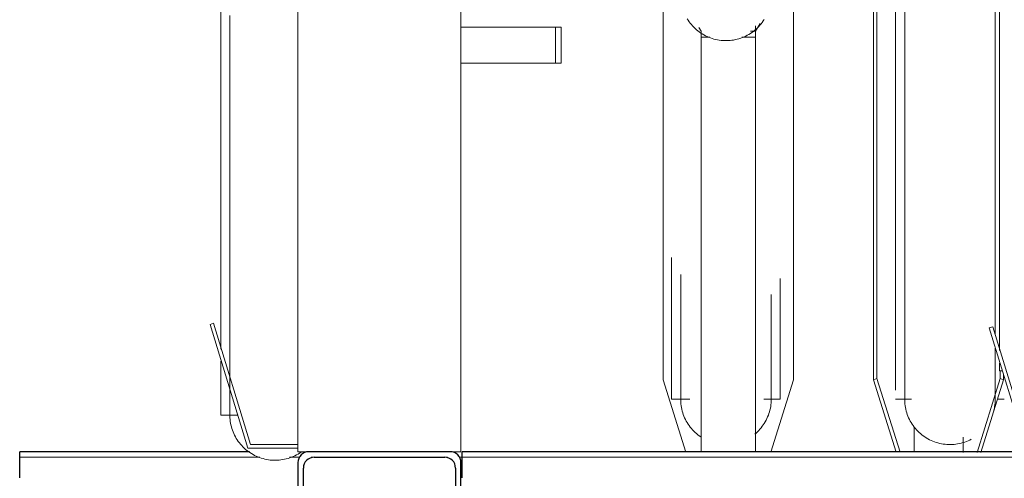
# Model space of a CAD drawing. Extents: x 50445 to 145605, y -10968 to 41989.
# Tile 103 of 256: x 87554 to 88098, y -1777 to -1524. Entities that reach past the tile are written whole.
import ezdxf

# ---------------------------------------------------------------- set-up
doc = ezdxf.new("R2010")
doc.units = 0
doc.header["$LTSCALE"] = 414.30304
doc.header["$MEASUREMENT"] = 0
doc.linetypes.add('gestippeld_2_', pattern=[6.35, 3.175, -3.175])
for name, color, linetype, lineweight in [('A-EQPM', 6, 'CONTINUOUS', 18), ('S-BEAM', 4, 'CONTINUOUS', 18), ('S-BEAM-HIDN', 4, 'gestippeld_2_', 18)]:
    doc.layers.add(name, color=color, linetype=linetype, lineweight=lineweight)

# ---------------------------------------------------------------- blocks, each defined once
blk = doc.blocks.new('97_KA_gestapelde fietsenstalling 8 fietsen 1600x1900 - Type-V113-plotview doorsnede C C  -  1 op 100')
at = {"layer": 'A-EQPM'}
for p, q in [((6485.9, -2373.39), (6485.9, -2104.9)), ((6846.3, -2134.16), (6846.3, -2390.22)), ((6848.21, -2137.57), (6848.21, -2389.64)), ((6858.5, -2395.93), (6858.5, -2159.6)), ((6618.53, -2195.63), (6670.71, -2195.63)), ((6670.71, -2195.63), (6673.93, -2195.63)), ((6670.71, -2215.34), (6670.71, -2195.63)), ((6673.93, -2215.34), (6673.93, -2195.63)), ((6670.71, -2215.34), (6618.53, -2215.34)), ((6673.93, -2215.34), (6670.71, -2215.34)), ((6481.91, -2359.06), (6480, -2359.64)), ((6502.38, -2426), (6481.91, -2359.06)), ((6480, -2359.64), (6500.9, -2428)), ((6485.9, -2409.71), (6485.9, -2379.96)), ((6916.19, -2385.23), (6916.19, -2389.64)), ((6848.21, -2389.64), (6846.3, -2390.22)), ((6846.3, -2390.22), (6858.83, -2430.31)), ((6860.92, -2430.31), (6848.21, -2389.64)), ((6916.19, -2389.64), (6903.47, -2430.33)), ((6905.56, -2430.33), (6918.1, -2390.22)), ((6918.1, -2390.22), (6916.19, -2389.64)), ((6918.1, -2387.38), (6918.1, -2390.22)), ((6858.5, -2401.03), (6867.32, -2401.03)), ((6914.72, -2401.03), (6918.5, -2401.03)), ((6485.9, -2409.71), (6495.31, -2409.71)), ((6868.68, -2416.82), (6868.68, -2430.31)), ((6895.72, -2421.99), (6895.72, -2430.32)), ((6500.9, -2428), (6528.53, -2428)), ((6528.53, -2426), (6502.38, -2426))]:
    blk.add_line(p, q, dxfattribs=at)
at = {"layer": 'A-EQPM', "flags": 128}
for points in [[(6490.9, -2189.14), (6490.9, -2200.78), (6490.9, -2212.28), (6490.9, -2223.6), (6490.9, -2234.73), (6490.9, -2245.66), (6490.9, -2256.35), (6490.9, -2266.81), (6490.9, -2277.01), (6490.9, -2286.93), (6490.9, -2296.56), (6490.9, -2305.89), (6490.9, -2314.89), (6490.9, -2323.56), (6490.9, -2331.87), (6490.9, -2339.83), (6490.9, -2347.41), (6490.9, -2354.6), (6490.9, -2361.39), (6490.9, -2367.77), (6490.9, -2373.73), (6490.9, -2379.26), (6490.9, -2384.35), (6490.9, -2388.99), (6490.9, -2393.18), (6490.9, -2396.91), (6490.9, -2400.17), (6490.9, -2402.96), (6490.9, -2405.27), (6490.9, -2407.11), (6490.9, -2408.45), (6490.9, -2409.32), (6490.9, -2409.69), (6490.9, -2409.71)], [(6863.5, -2183.22), (6863.5, -2194.83), (6863.5, -2206.29), (6863.5, -2217.57), (6863.5, -2228.65), (6863.5, -2239.52), (6863.5, -2250.17), (6863.5, -2260.56), (6863.5, -2270.7), (6863.5, -2280.55), (6863.5, -2290.11), (6863.5, -2299.36), (6863.5, -2308.29), (6863.5, -2316.87), (6863.5, -2325.11), (6863.5, -2332.97), (6863.5, -2340.46), (6863.5, -2347.56), (6863.5, -2354.25), (6863.5, -2360.54), (6863.5, -2366.4), (6863.5, -2371.82), (6863.5, -2376.81), (6863.5, -2381.35), (6863.5, -2385.43), (6863.5, -2389.05), (6863.5, -2392.2), (6863.5, -2394.87), (6863.5, -2397.07), (6863.5, -2398.79), (6863.5, -2400.02), (6863.5, -2400.77), (6863.5, -2401.03)], [(6913.5, -2365.5), (6913.5, -2360.74), (6913.5, -2354.47), (6913.5, -2347.79), (6913.5, -2340.71), (6913.5, -2333.23), (6913.5, -2325.38), (6913.5, -2317.16), (6913.5, -2308.59), (6913.5, -2299.67), (6913.5, -2290.43), (6913.5, -2280.88), (6913.5, -2271.04), (6913.5, -2260.91), (6913.5, -2250.52), (6913.5, -2239.89), (6913.5, -2229.02), (6913.5, -2217.95), (6913.5, -2206.67), (6913.5, -2195.22), (6913.5, -2183.62), (6913.5, -2171.87), (6913.5, -2160), (6913.5, -2159.6)], [(6913.5, -2401.03), (6913.5, -2400.79), (6913.5, -2400.06), (6913.5, -2398.84), (6913.5, -2397.14), (6913.5, -2394.96), (6913.5, -2392.3), (6913.5, -2389.16), (6913.5, -2385.56), (6913.5, -2381.49), (6913.5, -2376.97), (6913.5, -2372.8)], [(6863.5, -2401.03), (6863.5, -2400.79), (6863.5, -2400.06), (6863.5, -2398.84), (6863.5, -2397.14), (6863.5, -2394.96)], [(6900.28, -2423.08), (6899.39, -2423.53), (6898.48, -2423.95), (6897.56, -2424.33), (6896.62, -2424.68), (6895.67, -2424.98), (6894.7, -2425.25), (6893.73, -2425.48), (6892.75, -2425.67), (6891.76, -2425.82), (6890.77, -2425.93), (6889.77, -2426), (6888.77, -2426.03), (6887.77, -2426.02), (6886.77, -2425.97), (6885.78, -2425.88), (6884.78, -2425.75), (6883.8, -2425.59), (6882.82, -2425.38), (6881.85, -2425.13), (6880.89, -2424.85), (6879.95, -2424.52), (6879.01, -2424.16), (6878.1, -2423.76), (6877.2, -2423.33), (6876.31, -2422.86), (6875.45, -2422.35), (6874.61, -2421.82), (6873.79, -2421.24), (6872.99, -2420.64), (6872.22, -2420), (6871.47, -2419.34), (6870.76, -2418.64), (6870.07, -2417.92), (6869.4, -2417.17), (6868.77, -2416.39), (6868.18, -2415.59), (6867.61, -2414.77), (6867.08, -2413.92), (6866.58, -2413.05), (6866.12, -2412.17), (6865.69, -2411.26), (6865.3, -2410.34), (6864.94, -2409.41), (6864.63, -2408.46), (6864.35, -2407.5), (6864.11, -2406.53), (6863.91, -2405.55), (6863.75, -2404.56), (6863.63, -2403.57), (6863.55, -2402.57), (6863.51, -2401.57), (6863.5, -2401.03)], [(6913.5, -2401.03), (6913.48, -2402.03), (6913.42, -2403.03), (6913.32, -2404.02), (6913.18, -2405.01), (6913, -2406), (6912.78, -2406.97)], [(6913.5, -2399.5), (6913.5, -2400.48), (6913.5, -2400.97), (6913.5, -2401.03)], [(6490.9, -2409.71), (6490.9, -2409.47), (6490.9, -2408.73), (6490.9, -2407.52), (6490.9, -2405.82), (6490.9, -2403.63)], [(6490.9, -2409.32), (6490.9, -2409.69), (6490.9, -2409.71)], [(6530.24, -2430.19), (6529.41, -2430.75), (6528.55, -2431.27), (6527.68, -2431.76), (6526.79, -2432.21), (6525.88, -2432.63), (6524.96, -2433.01), (6524.02, -2433.35), (6523.07, -2433.66), (6522.1, -2433.93), (6521.13, -2434.16), (6520.15, -2434.35), (6519.16, -2434.5), (6518.17, -2434.61), (6517.17, -2434.68), (6516.17, -2434.71), (6515.17, -2434.7), (6514.17, -2434.65), (6513.17, -2434.56), (6512.18, -2434.43), (6511.2, -2434.26), (6510.22, -2434.06), (6509.25, -2433.81), (6508.29, -2433.52), (6507.34, -2433.2), (6506.41, -2432.84), (6505.49, -2432.44), (6504.59, -2432.01), (6503.71, -2431.54), (6502.85, -2431.03), (6502.01, -2430.49), (6501.19, -2429.92), (6500.39, -2429.32), (6499.62, -2428.68), (6498.87, -2428.02), (6498.15, -2427.32), (6497.46, -2426.6), (6496.8, -2425.85), (6496.17, -2425.07), (6495.57, -2424.27), (6495.01, -2423.44), (6494.48, -2422.6), (6493.98, -2421.73), (6493.51, -2420.84), (6493.09, -2419.94), (6492.7, -2419.02), (6492.34, -2418.08), (6492.03, -2417.14), (6491.75, -2416.17), (6491.51, -2415.2), (6491.31, -2414.22), (6491.15, -2413.24), (6491.03, -2412.24), (6490.95, -2411.25), (6490.9, -2410.25), (6490.9, -2409.71)], [(6502.01, -2430.49), (6501.19, -2429.92), (6500.39, -2429.32), (6499.62, -2428.68), (6498.87, -2428.02), (6498.15, -2427.32), (6497.46, -2426.6), (6496.8, -2425.85), (6496.17, -2425.07), (6495.57, -2424.27), (6495.01, -2423.44), (6494.48, -2422.6), (6493.98, -2421.73), (6493.51, -2420.84), (6493.09, -2419.94), (6492.7, -2419.02), (6492.34, -2418.08), (6492.03, -2417.14), (6491.75, -2416.17), (6491.51, -2415.2), (6491.31, -2414.22), (6491.15, -2413.24), (6491.03, -2412.24), (6490.95, -2411.25)], [(6508.29, -2433.52), (6507.34, -2433.2), (6506.41, -2432.84), (6505.49, -2432.44), (6504.59, -2432.01), (6503.71, -2431.54)], [(6525.88, -2432.63), (6524.96, -2433.01), (6524.02, -2433.35), (6523.07, -2433.66), (6522.1, -2433.93), (6521.13, -2434.16), (6520.15, -2434.35), (6519.16, -2434.5), (6518.17, -2434.61), (6517.17, -2434.68), (6516.17, -2434.71), (6515.17, -2434.7), (6514.17, -2434.65), (6513.17, -2434.56), (6512.18, -2434.43), (6511.2, -2434.26), (6510.22, -2434.06), (6509.25, -2433.81)], [(6530.24, -2430.19), (6529.41, -2430.75), (6528.55, -2431.27), (6527.68, -2431.76), (6526.79, -2432.21)]]:
    blk.add_lwpolyline(points, dxfattribs=at)
at = {"layer": 'S-BEAM', "lineweight": 25}
for p, q in [((6501.85, -2430), (6374.89, -2430)), ((6374.89, -2436), (6374.89, -2430)), ((6374.89, -2444.34), (6374.89, -2436))]:
    blk.add_line(p, q, dxfattribs=at)
at = {"layer": 'S-BEAM-HIDN'}
for p, q in [((6507.48, -2433), (6374.89, -2433)), ((6529.33, -2433), (6523.92, -2433)), ((6537.53, -2433), (6535.88, -2433)), ((6611.17, -2433), (6609.53, -2433)), ((6619.24, -2433), (6617.72, -2433))]:
    blk.add_line(p, q, dxfattribs=at)
blk = doc.blocks.new('97_KA_gestapelde fietsenstalling 16 fietsen 1600x2900 - Type-V125-plotview doorsnede C C  -  1 op 100')
at = {"layer": 'A-EQPM'}
for p, q in [((6730.23, -2078.35), (6730.23, -2390.22)), ((6802.03, -2078.35), (6802.03, -2390.22)), ((6915.93, -2374.12), (6915.93, -2080.42)), ((6528.53, -2430), (6528.53, -2160)), ((6618.53, -2160), (6618.53, -2430)), ((6751.13, -2197.81), (6749.94, -2195.82)), ((6783.66, -2193.58), (6781.13, -2197.81)), ((6781.13, -2194.79), (6781.13, -2200.99)), ((6751.13, -2200.99), (6751.13, -2197.81)), ((6751.13, -2200.99), (6751.13, -2197.81)), ((6755.88, -2200.99), (6751.13, -2200.99)), ((6751.13, -2430), (6751.13, -2200.99)), ((6755.88, -2200.99), (6751.13, -2200.99)), ((6751.13, -2430), (6751.13, -2200.99)), ((6781.13, -2200.99), (6773.6, -2200.99)), ((6781.13, -2200.99), (6773.6, -2200.99)), ((6781.13, -2197.81), (6778.41, -2197.81)), ((6778.41, -2197.81), (6781.13, -2197.81)), ((6781.13, -2197.81), (6781.13, -2200.99)), ((6781.13, -2200.99), (6781.13, -2430)), ((6781.13, -2430), (6781.13, -2200.99)), ((6734.83, -2401.01), (6734.83, -2322.66)), ((6794.83, -2334.36), (6794.83, -2401.01)), ((6912.14, -2361.06), (6910.23, -2361.64)), ((6910.23, -2361.64), (6931.13, -2430)), ((6932.61, -2428), (6912.14, -2361.06)), ((6915.93, -2385.23), (6915.93, -2381.05)), ((6915.93, -2385.23), (6917.44, -2385.23)), ((6742.75, -2430.26), (6730.23, -2390.22)), ((6802.03, -2390.22), (6789.51, -2430.28)), ((6734.83, -2401.03), (6744.87, -2401.03)), ((6785.69, -2401.03), (6794.83, -2401.03)), ((6528.53, -2430), (6534.53, -2430)), ((6612.53, -2430), (6618.53, -2430))]:
    blk.add_line(p, q, dxfattribs=at)
at = {"layer": 'A-EQPM', "flags": 128}
for points in [[(6786.01, -2191.28), (6785.46, -2192.12), (6784.88, -2192.93), (6784.27, -2193.72), (6783.62, -2194.49), (6782.95, -2195.22), (6782.25, -2195.94), (6781.51, -2196.62), (6780.76, -2197.27), (6779.97, -2197.89), (6779.17, -2198.48), (6778.34, -2199.04), (6777.48, -2199.56), (6776.61, -2200.05), (6775.72, -2200.5), (6774.81, -2200.92), (6773.89, -2201.3), (6772.95, -2201.65), (6772, -2201.95), (6771.03, -2202.22), (6770.06, -2202.45), (6769.08, -2202.64), (6768.09, -2202.79), (6767.09, -2202.9), (6766.1, -2202.97), (6765.1, -2203), (6764.1, -2202.99), (6763.1, -2202.94), (6762.1, -2202.85), (6761.11, -2202.72), (6760.13, -2202.56), (6759.15, -2202.35), (6758.18, -2202.1), (6757.22, -2201.82), (6756.27, -2201.49), (6755.34, -2201.13), (6754.42, -2200.73), (6753.52, -2200.3), (6752.64, -2199.83), (6751.78, -2199.32), (6750.94, -2198.79), (6750.12, -2198.21), (6749.32, -2197.61), (6748.55, -2196.97), (6747.8, -2196.31), (6747.08, -2195.61), (6746.39, -2194.89), (6745.73, -2194.14), (6745.1, -2193.36), (6744.5, -2192.56), (6743.94, -2191.74), (6743.41, -2190.89)], [(6739.83, -2332.11), (6739.83, -2336.98), (6739.83, -2344.26), (6739.83, -2351.14), (6739.83, -2357.62), (6739.83, -2363.68), (6739.83, -2369.32), (6739.83, -2374.51), (6739.83, -2379.26), (6739.83, -2383.56), (6739.83, -2387.4), (6739.83, -2390.77), (6739.83, -2393.67), (6739.83, -2396.09), (6739.83, -2398.04), (6739.83, -2399.5), (6739.83, -2400.48), (6739.83, -2400.97), (6739.83, -2401.03)], [(6789.83, -2401.03), (6789.83, -2400.79), (6789.83, -2400.06), (6789.83, -2398.84), (6789.83, -2397.14), (6789.83, -2394.96), (6789.83, -2392.3), (6789.83, -2389.16), (6789.83, -2385.56), (6789.83, -2381.49), (6789.83, -2376.97), (6789.83, -2372), (6789.83, -2366.59), (6789.83, -2360.74), (6789.83, -2354.47), (6789.83, -2347.79), (6789.83, -2343.18)], [(6739.83, -2401.03), (6739.83, -2400.79), (6739.83, -2400.06), (6739.83, -2398.84), (6739.83, -2397.14), (6739.83, -2394.96)], [(6789.83, -2394.87), (6789.83, -2397.07), (6789.83, -2398.79), (6789.83, -2400.02), (6789.83, -2400.77), (6789.83, -2401.03)], [(6750.94, -2421.82), (6750.12, -2421.24), (6749.32, -2420.64), (6748.55, -2420), (6747.8, -2419.34), (6747.08, -2418.64), (6746.39, -2417.92), (6745.73, -2417.17), (6745.1, -2416.39), (6744.5, -2415.59), (6743.94, -2414.77), (6743.41, -2413.92), (6742.91, -2413.05), (6742.44, -2412.17), (6742.02, -2411.26), (6741.63, -2410.34), (6741.27, -2409.41), (6740.96, -2408.46), (6740.68, -2407.5), (6740.44, -2406.53), (6740.24, -2405.55), (6740.08, -2404.56), (6739.96, -2403.57), (6739.88, -2402.57), (6739.83, -2401.57), (6739.83, -2401.03)], [(6789.83, -2401.03), (6789.81, -2402.03), (6789.75, -2403.03), (6789.65, -2404.02), (6789.51, -2405.01), (6789.33, -2406), (6789.11, -2406.97), (6788.85, -2407.94), (6788.56, -2408.9), (6788.23, -2409.84), (6787.85, -2410.77), (6787.45, -2411.68), (6787, -2412.58), (6786.52, -2413.45), (6786.01, -2414.31), (6785.46, -2415.15), (6784.88, -2415.96), (6784.27, -2416.75), (6783.62, -2417.52), (6782.95, -2418.25), (6782.25, -2418.97), (6781.51, -2419.65), (6780.76, -2420.3)]]:
    blk.add_lwpolyline(points, dxfattribs=at)
at = {"layer": 'S-BEAM', "lineweight": 25}
for p, q in [((6612.53, -2430), (6534.53, -2430)), ((6537.53, -2433), (6609.53, -2433)), ((6931.13, -2430), (6619.24, -2430)), ((6619.24, -2436), (6619.24, -2430)), ((6528.53, -2436), (6528.53, -2474)), ((6531.53, -2471), (6531.53, -2439)), ((6615.53, -2439), (6615.53, -2471)), ((6618.53, -2474), (6618.53, -2436)), ((6619.24, -2444.34), (6619.24, -2436))]:
    blk.add_line(p, q, dxfattribs=at)
for centre, start, end in [((6534.53, -2436), 90, 180), ((6537.53, -2439), 90, 180), ((6609.53, -2439), 0, 90), ((6612.53, -2436), 0, 90)]:
    blk.add_arc(centre, 6, start, end, dxfattribs=at)
at = {"layer": 'S-BEAM-HIDN'}
blk.add_line((6619.24, -2433), (7296.2, -2433), dxfattribs=at)

msp = doc.modelspace()

# ---------------------------------------------------------------- block references
at = {"layer": 'A-EQPM'}
for name in ['97_KA_gestapelde fietsenstalling 16 fietsen 1600x2900 - Type-V125-plotview doorsnede C C  -  1 op 100', '97_KA_gestapelde fietsenstalling 8 fietsen 1600x1900 - Type-V113-plotview doorsnede C C  -  1 op 100']:
    msp.add_blockref(name, (81179.52, 667.18), dxfattribs=at)

doc.saveas('drawing.dxf')
